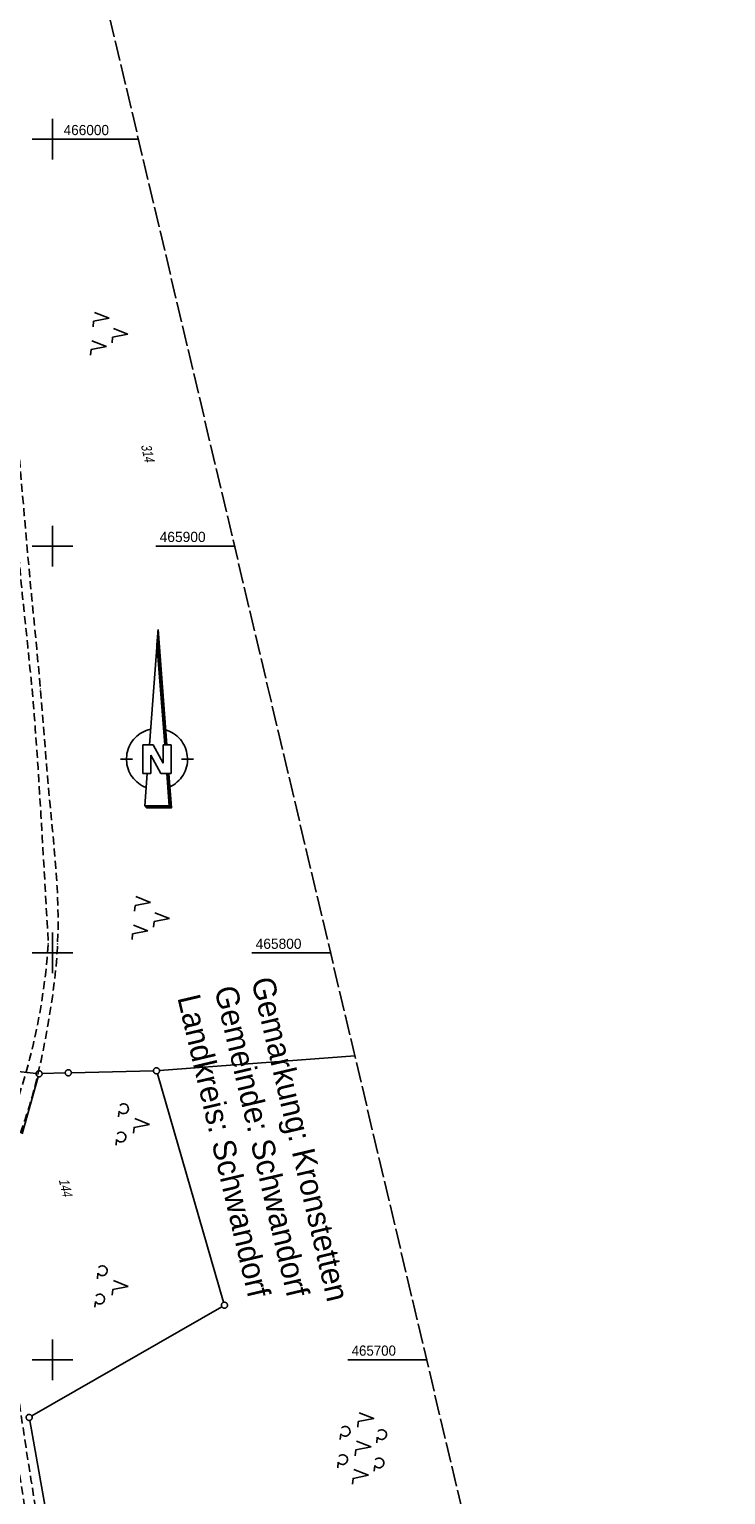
# Model space of a CAD drawing. Extents: x 510974 to 511465, y 465323 to 466289.
# Tile 31 of 43: x 511294 to 511465, y 465667 to 466027. Entities that reach past the tile are written whole.
import ezdxf

# ---------------------------------------------------------------- set-up
doc = ezdxf.new("R2010")
doc.units = 0
doc.header["$LTSCALE"] = 10
doc.header["$MEASUREMENT"] = 0
for name, pattern in [('LT00', [0]), ('LT11', [0.3, 0.2, -0.1]), ('LT14', [0.6, 0.5, -0.1])]:
    doc.linetypes.add(name, pattern=pattern)
doc.layers.get('0').update_dxf_attribs({"linetype": 'LT00'})
doc.layers.add('-BLATT_102-RAND', color=7, linetype='LT14', plot=False)
for name, color, linetype in [('1401', 7, 'Continuous'), ('DFK_FLUR_NR', 250, 'LT00'), ('DFK_GZPKT', 250, 'LT00'), ('DFK_KATASTER', 250, 'LT00'), ('DFK_NUTZUNG', 250, 'LT00'), ('GRENZNAME_A', 250, 'Continuous'), ('V102_FELDWEG', 250, 'LT11'), ('V102_RASTER', 250, 'LT00')]:
    doc.layers.add(name, color=color, linetype=linetype)
doc.styles.get("Standard").update_dxf_attribs({"font": 'ARIAL.TTF'})
doc.styles.add('UNIR-H', font='unir_h.shx', dxfattribs={"width": 0.8})

# ---------------------------------------------------------------- blocks, each defined once
blk = doc.blocks.new('SYMB7010')
at = {"color": 0, "linetype": 'ByBlock'}
for points in [[(-0.031408, 0.499213), (-0.093728, 0.49134), (-0.15457, 0.475719), (-0.212975, 0.452595), (-0.268021, 0.422333), (-0.31884, 0.385411), (-0.36463, 0.342411), (-0.40467, 0.29401), (-0.438329, 0.240973), (-0.465074, 0.184136), (-0.484486, 0.124395), (-0.496256, 0.062692), (-0.5002, 0)], [(-0.5002, 0), (-0.496256, -0.062692), (-0.484486, -0.124395), (-0.465075, -0.184136), (-0.438329, -0.240973), (-0.404671, -0.29401), (-0.36463, -0.342411), (-0.31884, -0.385411), (-0.268021, -0.422333), (-0.212975, -0.452595), (-0.154571, -0.475719), (-0.093728, -0.49134), (-0.031408, -0.499213), (0.031408, -0.499213)], [(0.5002, 0), (0.496256, 0.062692), (0.484485, 0.124395), (0.465074, 0.184136), (0.438329, 0.240973), (0.40467, 0.29401), (0.36463, 0.342411), (0.31884, 0.385411), (0.268021, 0.422333), (0.212975, 0.452595), (0.15457, 0.475719), (0.093728, 0.49134), (0.031408, 0.499213), (-0.031408, 0.499213)], [(0.031408, -0.499213), (0.093728, -0.491341), (0.15457, -0.475719), (0.212975, -0.452595), (0.268021, -0.422333), (0.31884, -0.385411), (0.36463, -0.342411), (0.404671, -0.294011), (0.438329, -0.240974), (0.465075, -0.184136), (0.484486, -0.124395), (0.496256, -0.062692), (0.500201, 0)]]:
    blk.add_lwpolyline(points, dxfattribs=at)
blk = doc.blocks.new('SYMB1401')
at = {"layer": '1401'}
for p, q in [((-2.1, -28.35), (0, 0)), ((0, 0), (2.15, -28.35)), ((1.65, -28.35), (-0.25, -3.35)), ((1.7, -28.35), (-0.22, -3.01)), ((1.75, -28.35), (-0.2, -2.68)), ((1.8, -28.35), (-0.17, -2.34)), ((1.85, -28.35), (-0.15, -2.01)), ((1.9, -28.35), (-0.12, -1.68)), ((1.95, -28.35), (-0.1, -1.34)), ((2, -28.35), (-0.07, -1.01)), ((2.05, -28.35), (-0.05, -0.67)), ((2.1, -28.35), (-0.02, -0.34)), ((-3.75, -35.35), (-3.75, -28.35)), ((-3.75, -28.35), (-1.2, -28.35)), ((1.25, -32.8), (-1.2, -28.35)), ((1.25, -32.8), (1.25, -28.35)), ((3.25, -28.35), (1.25, -28.35)), ((3.25, -28.35), (3.25, -35.35)), ((-9.25, -31.85), (-6.25, -31.85)), ((0.7, -35.35), (-1.75, -30.9)), ((-1.75, -30.9), (-1.75, -35.35)), ((5.75, -31.85), (8.75, -31.85)), ((-1.75, -35.35), (-3.75, -35.35)), ((-2.65, -35.35), (-3.25, -43.35)), ((3.25, -35.35), (0.7, -35.35)), ((2.75, -43.35), (2.15, -35.35)), ((2.8, -43.4), (2.2, -35.35)), ((3.3, -43.85), (2.65, -35.35)), ((-3.25, -43.35), (2.75, -43.35)), ((-3.2, -43.4), (2.8, -43.4))]:
    blk.add_line(p, q, dxfattribs=at)
for points in [[(-7.74, -32.11), (-7.75, -31.56), (-7.7, -31.01), (-7.62, -30.47), (-7.51, -29.93), (-7.35, -29.4), (-7.15, -28.89), (-6.92, -28.39), (-6.65, -27.91), (-6.34, -27.45), (-6.01, -27.02), (-5.64, -26.61), (-5.24, -26.23), (-4.82, -25.88), (-4.37, -25.56), (-3.9, -25.28), (-3.41, -25.03), (-2.9, -24.81), (-2.38, -24.64), (-1.85, -24.5)], [(1.85, -24.65), (2.37, -24.82), (2.88, -25.03), (3.37, -25.28), (3.85, -25.57), (4.3, -25.88), (4.72, -26.23), (5.12, -26.61), (5.49, -27.02), (5.83, -27.45), (6.13, -27.91), (6.41, -28.39), (6.64, -28.89), (6.84, -29.4), (7, -29.93), (7.12, -30.47), (7.2, -31.01), (7.24, -31.56), (7.25, -32.11)], [(-2.9, -38.85), (-3.41, -38.64), (-3.9, -38.39), (-4.37, -38.1), (-4.81, -37.78), (-5.24, -37.43), (-5.64, -37.05), (-6, -36.64), (-6.34, -36.21), (-6.64, -35.75), (-6.91, -35.27), (-7.15, -34.78), (-7.35, -34.26), (-7.5, -33.74), (-7.62, -33.2), (-7.7, -32.66), (-7.74, -32.11)], [(7.25, -32.11), (7.21, -32.66), (7.13, -33.21), (7.01, -33.74), (6.85, -34.27), (6.65, -34.78), (6.42, -35.28), (6.15, -35.76), (5.84, -36.22), (5.5, -36.66), (5.13, -37.07), (4.74, -37.45), (4.31, -37.8), (3.86, -38.12), (3.39, -38.4), (2.9, -38.65)], [(-3.15, -43.45), (2.85, -43.45), (2.25, -35.35)], [(-3.1, -43.5), (2.9, -43.5), (2.3, -35.35)], [(-3.05, -43.55), (2.95, -43.55), (2.35, -35.35)], [(-3, -43.6), (3, -43.6), (2.4, -35.35)], [(-2.95, -43.65), (3.05, -43.65), (2.45, -35.35)], [(-2.9, -43.7), (3.1, -43.7), (2.5, -35.35)], [(-2.85, -43.75), (3.15, -43.75), (2.55, -35.35)], [(-2.8, -43.8), (3.2, -43.8), (2.6, -35.35)], [(-2.78, -43.82), (3.25, -43.82), (2.62, -35.35)], [(-3.25, -43.35), (-2.75, -43.85), (3.3, -43.85)]]:
    blk.add_lwpolyline(points, dxfattribs=at)
blk = doc.blocks.new('SYMB7201')
at = {"color": 0, "linetype": 'ByBlock'}
for p, q in [((0, 0.385), (-0.11, 0.015)), ((-0.255, -0.385), (-0.115, -0.385)), ((0.445, -0.385), (0.585, -0.385))]:
    blk.add_line(p, q, dxfattribs=at)
for points in [[(0.25, 0.015), (0.11, 0.015), (0, 0.385)], [(-0.393816, -0.383308), (-0.416239, -0.362945), (-0.432849, -0.337617), (-0.442589, -0.308936), (-0.444836, -0.27873), (-0.439449, -0.248923), (-0.426769, -0.221415), (-0.407606, -0.197958), (-0.38318, -0.180047), (-0.355047, -0.168823), (-0.325, -0.165), (-0.294953, -0.168823), (-0.26682, -0.180047), (-0.242394, -0.197959), (-0.223231, -0.221415), (-0.210551, -0.248923), (-0.205164, -0.27873), (-0.207411, -0.308936), (-0.21715, -0.337617), (-0.233761, -0.362945), (-0.256184, -0.383308)], [(0.306185, -0.383308), (0.283761, -0.362945), (0.267151, -0.337617), (0.257411, -0.308936), (0.255164, -0.27873), (0.260552, -0.248923), (0.273231, -0.221415), (0.292394, -0.197958), (0.31682, -0.180047), (0.344953, -0.168823), (0.375, -0.165), (0.405047, -0.168823), (0.43318, -0.180047), (0.457606, -0.197959), (0.476769, -0.221415), (0.489449, -0.248923), (0.494836, -0.27873), (0.492589, -0.308936), (0.48285, -0.337617), (0.466239, -0.362945), (0.443816, -0.383308)]]:
    blk.add_lwpolyline(points, dxfattribs=at)
blk = doc.blocks.new('SYMB7200')
at = {"color": 0, "linetype": 'ByBlock'}
for p, q in [((-0.255, 0.315), (-0.115, 0.315)), ((0, 0.185), (-0.11, -0.185)), ((0.445, 0.315), (0.585, 0.315)), ((0.7, 0.185), (0.59, -0.185)), ((-0.255, -0.585), (-0.115, -0.585)), ((0.445, -0.585), (0.585, -0.585))]:
    blk.add_line(p, q, dxfattribs=at)
for points in [[(-0.393816, 0.316692), (-0.416239, 0.337055), (-0.432849, 0.362384), (-0.442589, 0.391064), (-0.444836, 0.42127), (-0.439449, 0.451077), (-0.426769, 0.478585), (-0.407606, 0.502042), (-0.38318, 0.519953), (-0.355047, 0.531177), (-0.325, 0.535), (-0.294953, 0.531177), (-0.26682, 0.519953), (-0.242394, 0.502042), (-0.223231, 0.478585), (-0.210551, 0.451077), (-0.205164, 0.42127), (-0.207411, 0.391064), (-0.21715, 0.362383), (-0.233761, 0.337055), (-0.256184, 0.316692)], [(0.306184, 0.316692), (0.283761, 0.337055), (0.267151, 0.362383), (0.257411, 0.391064), (0.255164, 0.42127), (0.260551, 0.451077), (0.273231, 0.478585), (0.292394, 0.502042), (0.31682, 0.519953), (0.344953, 0.531177), (0.375, 0.535), (0.405047, 0.531177), (0.43318, 0.519953), (0.457606, 0.502041), (0.476769, 0.478585), (0.489449, 0.451077), (0.494836, 0.42127), (0.492589, 0.391064), (0.48285, 0.362383), (0.466239, 0.337055), (0.443816, 0.316692)], [(-0.45, -0.185), (-0.59, -0.185), (-0.7, 0.185), (-0.81, -0.185)], [(0.25, -0.185), (0.11, -0.185), (0, 0.185)], [(0.95, -0.185), (0.81, -0.185), (0.7, 0.185)], [(-0.393815, -0.583308), (-0.416239, -0.562945), (-0.432849, -0.537616), (-0.442589, -0.508936), (-0.444836, -0.47873), (-0.439448, -0.448923), (-0.426769, -0.421415), (-0.407606, -0.397958), (-0.38318, -0.380047), (-0.355047, -0.368823), (-0.325, -0.365), (-0.294953, -0.368823), (-0.26682, -0.380047), (-0.242394, -0.397959), (-0.223231, -0.421415), (-0.210551, -0.448923), (-0.205164, -0.47873), (-0.207411, -0.508936), (-0.217151, -0.537617), (-0.233761, -0.562945), (-0.256184, -0.583308)], [(0.306185, -0.583308), (0.283761, -0.562945), (0.267151, -0.537616), (0.257411, -0.508936), (0.255164, -0.47873), (0.260552, -0.448923), (0.273231, -0.421415), (0.292394, -0.397958), (0.31682, -0.380047), (0.344953, -0.368823), (0.375, -0.365), (0.405047, -0.368823), (0.43318, -0.380047), (0.457606, -0.397959), (0.476769, -0.421415), (0.489449, -0.448923), (0.494836, -0.47873), (0.492589, -0.508936), (0.482849, -0.537617), (0.466239, -0.562945), (0.443815, -0.583308)]]:
    blk.add_lwpolyline(points, dxfattribs=at)
blk = doc.blocks.new('SYMB0011')
at = {"color": 0, "linetype": 'ByBlock'}
for p, q in [((0.5, 0), (-0.5, 0)), ((0, 0.5), (0, -0.5))]:
    blk.add_line(p, q, dxfattribs=at)
blk = doc.blocks.new('SYMB7221')
at = {"color": 0, "linetype": 'ByBlock'}
for p, q in [((0, 0.435), (-0.11, 0.065)), ((0.11, 0.065), (0, 0.435)), ((0.25, 0.065), (0.11, 0.065)), ((-0.35, -0.065), (-0.46, -0.435)), ((0.35, -0.065), (0.24, -0.435))]:
    blk.add_line(p, q, dxfattribs=at)
for points in [[(-0.1, -0.435), (-0.24, -0.435), (-0.35, -0.065)], [(0.6, -0.435), (0.46, -0.435), (0.35, -0.065)]]:
    blk.add_lwpolyline(points, dxfattribs=at)

msp = doc.modelspace()

# ---------------------------------------------------------------- linework, layer by layer
at = {"layer": '-BLATT_102-RAND'}
msp.add_lwpolyline([(510973.58, 466222.96), (511186.13, 465322.71), (511465.45, 465388.66), (511252.9, 466288.91), (510973.58, 466222.96)], dxfattribs=at)
at = {"layer": 'DFK_KATASTER'}
for p, q in [((511374.3, 465774.73), (511326.31, 465771.09)), ((511290.84, 465770.92), (511295.95, 465770.38)), ((511296.5, 465769.58), (511292.53, 465755.51)), ((511303.13, 465770.51), (511297.45, 465770.33)), ((511324.81, 465771.01), (511304.63, 465770.56)), ((511342.03, 465714.12), (511325.77, 465770.31)), ((511294.92, 465686.2), (511341.59, 465713.03)), ((511323.39, 465522.32), (511294.4, 465685.09))]:
    msp.add_line(p, q, dxfattribs=at)
at = {"layer": 'V102_FELDWEG', "flags": 128}
for points in [[(511263.37, 466244.57), (511263.65, 466241.52), (511264.31, 466234.37), (511264.96, 466227.23), (511265.61, 466220.08), (511266.36, 466211.65), (511267.11, 466203.22), (511267.85, 466194.79), (511268.58, 466186.36), (511269.31, 466177.93), (511269.82, 466172), (511270.34, 466166.07), (511270.85, 466160.14), (511271.36, 466154.21), (511271.88, 466148.28), (511272.4, 466142.35), (511272.92, 466136.42), (511273.32, 466132.02), (511273.72, 466127.62), (511274.12, 466123.22), (511274.51, 466118.81), (511274.91, 466114.41), (511275.29, 466110), (511275.68, 466105.6), (511276.05, 466101.2), (511276.41, 466096.79), (511276.76, 466092.38), (511277.07, 466088.35), (511277.36, 466084.31), (511277.65, 466080.27), (511277.93, 466076.23), (511278.21, 466072.19), (511278.48, 466068.15), (511278.75, 466064.11), (511279.02, 466060.07), (511279.29, 466056.03), (511279.56, 466051.99), (511279.93, 466046.56), (511280.31, 466041.14), (511280.69, 466035.71), (511281.08, 466030.29), (511281.47, 466024.86), (511281.85, 466019.44), (511282.24, 466014.01), (511282.62, 466008.59), (511282.9, 466004.49), (511283.19, 466000.39), (511283.47, 465996.29), (511283.76, 465992.19), (511284.05, 465988.09), (511284.34, 465983.99), (511284.65, 465979.89), (511284.96, 465975.79), (511285.28, 465971.69), (511285.61, 465967.6), (511285.94, 465963.59), (511286.29, 465959.58), (511286.65, 465955.58), (511287.01, 465951.57), (511287.38, 465947.56), (511287.75, 465943.56), (511288.12, 465939.55), (511288.48, 465935.55), (511288.85, 465931.54), (511289.21, 465927.53), (511289.56, 465923.53), (511289.9, 465919.52), (511290.16, 465916.33), (511290.42, 465913.14), (511290.68, 465909.95), (511290.93, 465906.76), (511291.19, 465903.57), (511291.46, 465900.38), (511291.73, 465897.19), (511292.02, 465894), (511292.32, 465890.82), (511292.57, 465888.22), (511292.84, 465885.61), (511293.11, 465883.01), (511293.38, 465880.41), (511293.65, 465877.81), (511293.93, 465875.21), (511294.2, 465872.61), (511294.46, 465870.01), (511294.72, 465867.41), (511294.96, 465864.81), (511295.24, 465861.6), (511295.51, 465858.4), (511295.76, 465855.19), (511295.99, 465851.98), (511296.21, 465848.77), (511296.43, 465845.57), (511296.63, 465842.36), (511296.83, 465839.15), (511297.15, 465833.89), (511297.46, 465828.63), (511297.77, 465823.38), (511298.07, 465818.12), (511298.36, 465812.86), (511298.66, 465807.61), (511298.95, 465802.35), (511298.68, 465798.8), (511298.32, 465795.25), (511297.89, 465791.72), (511297.37, 465788.2), (511296.76, 465784.69), (511296.08, 465781.19), (511295.31, 465777.71), (511294.46, 465774.25), (511293.53, 465770.81), (511292.52, 465767.4), (511291.43, 465764.01), (511290.27, 465760.64), (511289.89, 465759.33), (511289.52, 465758.02), (511289.16, 465756.71), (511288.81, 465755.4), (511288.48, 465754.08), (511288.17, 465752.76), (511287.88, 465751.44), (511287.63, 465750.11), (511287.36, 465748.47), (511287.14, 465746.83), (511286.96, 465745.19), (511286.81, 465743.53), (511286.7, 465741.88), (511286.61, 465740.22), (511286.54, 465738.56), (511286.49, 465736.89), (511286.45, 465735.23), (511286.41, 465732.85), (511286.38, 465730.48), (511286.37, 465728.1), (511286.38, 465725.73), (511286.41, 465723.36), (511286.47, 465720.99), (511286.55, 465718.62), (511286.67, 465716.17), (511286.81, 465713.73), (511286.98, 465711.29), (511287.17, 465708.85), (511287.39, 465706.41), (511287.62, 465703.97), (511287.87, 465701.53), (511288.26, 465698.01), (511288.68, 465694.49), (511289.12, 465690.98), (511289.58, 465687.46), (511290.07, 465683.95), (511290.57, 465680.45), (511291.09, 465676.94), (511291.63, 465673.44), (511292.17, 465669.94), (511292.73, 465666.44), (511293.29, 465662.94), (511293.86, 465659.44), (511294.66, 465654.59), (511295.46, 465649.73), (511296.27, 465644.88), (511297.1, 465640.03), (511297.93, 465635.18), (511298.78, 465630.34), (511299.64, 465625.49), (511300.52, 465620.66), (511301.42, 465615.82), (511302.2, 465611.69), (511303, 465607.56), (511303.8, 465603.43), (511304.62, 465599.3), (511305.44, 465595.17), (511306.26, 465591.05), (511307.09, 465586.92), (511307.91, 465582.8), (511308.74, 465578.67), (511309.41, 465575.33), (511310.07, 465571.99), (511310.72, 465568.64), (511311.37, 465565.29), (511312, 465561.94), (511312.62, 465558.59), (511313.22, 465555.24), (511313.81, 465551.88), (511314.37, 465548.52), (511314.82, 465545.77), (511315.25, 465543.02), (511315.68, 465540.26), (511316.09, 465537.51), (511316.51, 465534.75), (511316.92, 465532), (511317.33, 465529.24), (511317.75, 465526.48), (511318.18, 465523.73), (511318.67, 465520.62), (511319.17, 465517.51), (511319.68, 465514.41), (511320.2, 465511.3), (511320.72, 465508.2), (511321.24, 465505.09), (511321.77, 465501.99), (511322.29, 465498.88), (511322.81, 465495.78), (511323.32, 465492.67), (511324.05, 465488.13), (511324.77, 465483.58), (511325.48, 465479.03), (511326.17, 465474.47), (511326.85, 465469.92), (511327.52, 465465.36), (511328.18, 465460.8), (511328.84, 465456.24), (511329.49, 465451.68), (511330.14, 465447.12), (511330.78, 465442.56)], [(511345.52, 465480.97), (511344.5, 465480.78), (511343.47, 465480.58), (511342.43, 465480.37), (511341.38, 465480.15), (511340.3, 465479.91), (511339.19, 465479.65), (511338.05, 465479.37), (511337.34, 465479.18), (511336.62, 465478.99), (511335.89, 465478.81), (511335.16, 465478.64), (511334.44, 465478.5), (511333.74, 465478.4), (511333.05, 465478.34), (511332.38, 465478.34), (511331.74, 465478.4), (511331.14, 465478.53), (511330.57, 465478.75), (511330.05, 465479.05), (511329.67, 465479.37), (511329.31, 465479.73), (511328.98, 465480.14), (511328.66, 465480.58), (511328.35, 465481.04), (511328.05, 465481.51), (511325.84, 465493.05), (511325, 465498.21), (511324.16, 465503.37), (511323.33, 465508.53), (511322.49, 465513.69), (511321.66, 465518.86), (511320.83, 465524.02), (511320.27, 465527.58), (511319.7, 465531.14), (511319.14, 465534.7), (511318.57, 465538.26), (511318, 465541.82), (511317.42, 465545.38), (511316.84, 465548.94), (511316.12, 465553.26), (511315.38, 465557.59), (511314.63, 465561.91), (511313.86, 465566.23), (511313.07, 465570.55), (511312.26, 465574.86), (511311.44, 465579.17), (511310.77, 465582.55), (511310.09, 465585.93), (511309.41, 465589.31), (511308.72, 465592.68), (511308.02, 465596.06), (511307.32, 465599.44), (511306.63, 465602.81), (511305.94, 465606.19), (511305.26, 465609.57), (511304.59, 465612.95), (511303.93, 465616.34), (511303.17, 465620.31), (511302.44, 465624.29), (511301.72, 465628.27), (511301.02, 465632.25), (511300.33, 465636.24), (511299.65, 465640.22), (511298.98, 465644.21), (511298.32, 465648.21), (511297.67, 465652.2), (511297.02, 465656.19), (511296.38, 465660.18), (511295.81, 465663.65), (511295.26, 465667.12), (511294.7, 465670.59), (511294.15, 465674.06), (511293.61, 465677.53), (511293.09, 465681.01), (511292.57, 465684.48), (511292.07, 465687.96), (511291.58, 465691.44), (511291.12, 465694.93), (511290.67, 465698.41), (511290.25, 465701.9), (511289.97, 465704.35), (511289.71, 465706.81), (511289.46, 465709.26), (511289.24, 465711.72), (511289.04, 465714.17), (511288.88, 465716.63), (511288.75, 465719.09), (511288.64, 465721.75), (511288.58, 465724.41), (511288.56, 465727.07), (511288.58, 465729.73), (511288.63, 465732.4), (511288.71, 465735.07), (511288.76, 465736.56), (511288.83, 465738.05), (511288.92, 465739.55), (511289.03, 465741.04), (511289.17, 465742.52), (511289.33, 465744), (511289.53, 465745.48), (511289.76, 465746.95), (511290.04, 465748.4), (511290.36, 465749.85), (511290.66, 465751.02), (511290.99, 465752.18), (511291.33, 465753.34), (511291.7, 465754.49), (511292.08, 465755.64), (511292.47, 465756.78), (511292.85, 465757.93), (511293.24, 465759.08), (511293.62, 465760.23), (511294.31, 465762.43), (511294.96, 465764.64), (511295.57, 465766.87), (511296.13, 465769.1), (511296.67, 465771.34), (511297.17, 465773.59), (511297.65, 465775.85), (511298.09, 465778.11), (511298.52, 465780.38), (511298.92, 465782.66), (511299.29, 465784.82), (511299.63, 465786.99), (511299.95, 465789.16), (511300.25, 465791.33), (511300.52, 465793.5), (511300.76, 465795.68), (511300.96, 465797.86), (511301.12, 465800.04), (511301.24, 465802.22), (511301.33, 465804.54), (511301.36, 465806.86), (511301.36, 465809.18), (511301.31, 465811.51), (511301.23, 465813.83), (511301.12, 465816.16), (511300.98, 465818.48), (511300.82, 465820.81), (511300.64, 465823.13), (511300.44, 465825.46), (511300.23, 465827.79), (511300.01, 465830.11), (511299.78, 465832.44), (511299.56, 465834.76), (511299.33, 465837.09), (511299.11, 465839.41), (511298.86, 465842.24), (511298.62, 465845.08), (511298.38, 465847.91), (511298.15, 465850.74), (511297.93, 465853.57), (511297.71, 465856.4), (511297.48, 465859.23), (511297.25, 465862.06), (511297.01, 465864.89), (511296.72, 465868.18), (511296.42, 465871.47), (511296.11, 465874.76), (511295.8, 465878.05), (511295.48, 465881.34), (511295.16, 465884.63), (511294.84, 465887.92), (511294.53, 465891.21), (511294.15, 465895.28), (511293.78, 465899.36), (511293.42, 465903.43), (511293.06, 465907.5), (511292.72, 465911.57), (511292.37, 465915.65), (511292.03, 465919.72), (511291.35, 465927.75), (511290.67, 465935.78), (511289.99, 465943.81), (511289.31, 465951.84), (511288.62, 465959.87), (511287.93, 465967.91), (511287.54, 465972.43), (511287.15, 465976.95), (511286.76, 465981.47), (511286.37, 465986), (511285.99, 465990.52), (511285.62, 465995.04), (511285.26, 465999.57), (511284.9, 466004.09), (511284.56, 466008.62), (511284.24, 466012.96), (511283.94, 466017.3), (511283.64, 466021.64), (511283.36, 466025.99), (511283.07, 466030.33), (511282.8, 466034.67), (511282.52, 466039.02), (511282.25, 466043.36), (511281.98, 466047.71), (511281.7, 466052.05), (511281.38, 466057.11), (511281.05, 466062.18), (511280.71, 466067.24), (511280.36, 466072.3), (511279.99, 466077.36), (511279.62, 466082.42), (511279.22, 466087.48), (511278.81, 466092.54), (511278.47, 466096.54), (511278.12, 466100.54), (511277.77, 466104.54), (511277.4, 466108.54), (511277.03, 466112.54), (511276.66, 466116.54), (511276.28, 466120.54), (511275.91, 466124.54), (511275.54, 466128.54), (511275.17, 466132.53), (511274.8, 466136.54), (511274.39, 466141.14), (511273.99, 466145.75), (511273.6, 466150.36), (511273.21, 466154.97), (511272.82, 466159.58), (511272.43, 466164.19), (511272.05, 466168.8), (511271.66, 466173.41), (511271.27, 466178.02), (511270.67, 466185.07), (511270.06, 466192.11), (511269.44, 466199.15), (511268.81, 466206.2), (511268.18, 466213.24), (511267.55, 466220.28), (511266.77, 466228.87), (511266.57, 466231)]]:
    msp.add_lwpolyline(points, dxfattribs=at)
at = {"layer": 'V102_RASTER'}
for p, q in [((511300, 465995), (511300, 466005)), ((511295, 466000), (511321.11, 466000)), ((511300, 465895), (511300, 465905)), ((511305, 465900), (511295, 465900)), ((511344.72, 465900), (511325.39, 465900)), ((511300, 465795), (511300, 465805)), ((511295, 465800), (511305, 465800)), ((511349, 465800), (511368.33, 465800)), ((511300, 465695), (511300, 465705)), ((511305, 465700), (511295, 465700)), ((511391.94, 465700), (511372.61, 465700))]:
    msp.add_line(p, q, dxfattribs=at)

# ---------------------------------------------------------------- block references
at = {"layer": '1401'}
msp.add_blockref('SYMB1401', (511325.92, 465879.47), dxfattribs=at)
at = {"layer": 'DFK_GZPKT', "xscale": 1.500000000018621, "yscale": 1.5, "zscale": 1.5, "rotation": 264.7377099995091}
for p in [(511296.7, 465770.3), (511303.88, 465770.54), (511325.56, 465771.03), (511342.24, 465713.4), (511294.27, 465685.83)]:
    msp.add_blockref('SYMB7010', p, dxfattribs=at)
at = {"layer": 'DFK_NUTZUNG', "yscale": 10, "zscale": 10}
for name, p, xscale, rotation in [('SYMB7221', (511314.21, 465952.46), 10.00000000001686, 264.7377100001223), ('SYMB7221', (511324.42, 465808.85), 10.00000000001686, 264.7377100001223), ('SYMB7201', (511319.98, 465758.22), 10.00000000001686, 264.7377100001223), ('SYMB7201', (511314.76, 465718.38), 10.00000000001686, 264.7377100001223), ('SYMB7200', (511376.45, 465678.75), 9.999999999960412, 264.7377000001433)]:
    msp.add_blockref(name, p, dxfattribs=dict(at, xscale=xscale, rotation=rotation))
at = {"layer": 'V102_FELDWEG', "xscale": 0.09999999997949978, "yscale": 0.09999999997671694, "zscale": 0.1, "rotation": 283.2840000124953}
for p in [(511294.53, 465891.21), (511294.96, 465864.81), (511297.01, 465864.89), (511296.83, 465839.15), (511299.11, 465839.41), (511298.95, 465802.35), (511301.24, 465802.22), (511298.92, 465782.66)]:
    msp.add_blockref('SYMB0011', p, dxfattribs=at)

# ---------------------------------------------------------------- texts
at = {"layer": 'DFK_FLUR_NR', "oblique": 13.754, "width": 0.75}
for s, p in [('314', (511321.68, 465924.77)), ('144', (511301.5, 465744.25))]:
    msp.add_text(s, height=2.5, rotation=283.284, dxfattribs=at).set_placement(p)
at = {"layer": 'GRENZNAME_A', "insert": (511354.28, 465794.6), "char_height": 5.6, "attachment_point": 1, "rotation": 283.284, "style": 'UNIR-H'}
msp.add_mtext('{\\W1;Gemarkung: Kronstetten\\PGemeinde: Schwandorf\\PLandkreis: Schwandorf}', dxfattribs=at)
at = {"layer": 'V102_RASTER'}
for s, width, p in [(' 466000', 0.958, (511301.79, 466001)), (' 465900', 0.969, (511325.39, 465901)), (' 465800', 0.965, (511349, 465801)), (' 465700', 0.934, (511372.61, 465701))]:
    msp.add_text(s, height=2.5, rotation=-0.0008, dxfattribs=dict(at, width=width)).set_placement(p)

doc.saveas('drawing.dxf')
